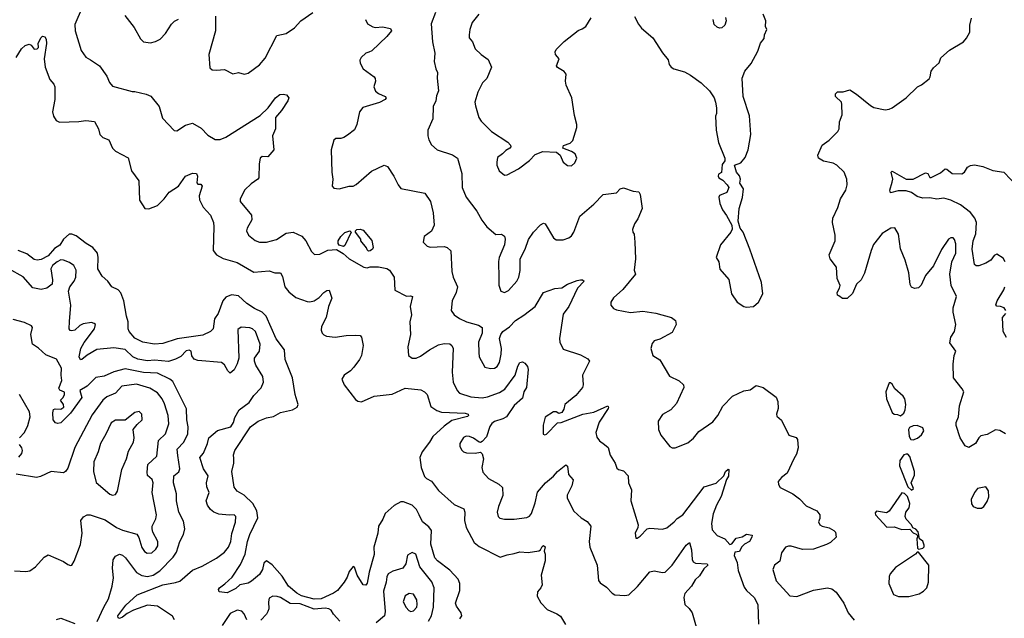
# Model space of a CAD drawing. Extents: x 2133489 to 2292442, y 756223 to 916462.
# Tile 185 of 256: x 2209131 to 2216167, y 815176 to 819454. Entities that reach past the tile are written whole.
import ezdxf

# ---------------------------------------------------------------- set-up
doc = ezdxf.new("R2010")
doc.units = 0

msp = doc.modelspace()

# ---------------------------------------------------------------- linework, layer by layer
at = {"layer": '0CON20XD'}
for points in [[(2209578.7, 819541.3), (2209525, 819420), (2209528.6, 819375), (2209570, 819235), (2209605, 819186.2), (2209636.9, 819166.9), (2209701.2, 819125), (2209755, 819050), (2209772.5, 819005), (2209795, 818979.2), (2209935, 818940), (2209955, 818942), (2210035, 818922.5), (2210068.5, 818908.5), (2210127.5, 818835), (2210151.2, 818751.2), (2210235, 818663.3), (2210255, 818660), (2210315, 818700), (2210365, 818714.2), (2210428.2, 818678.2), (2210475, 818630), (2210528.3, 818598.3), (2210565, 818598.1), (2210603.8, 818615), (2210850.7, 818769.3), (2210905.8, 818825), (2210960, 818895), (2210991.1, 818918.9), (2211015, 818922.9), (2211038.3, 818918.3), (2211053.6, 818895), (2211047.5, 818875), (2211002.7, 818805), (2210959.5, 818755), (2210958.5, 818675), (2210938.2, 818625), (2210946.8, 818523.2), (2210905.5, 818474.5), (2210865, 818477.5), (2210848.8, 818465), (2210841.4, 818425), (2210839.2, 818325), (2210834, 818315), (2210785, 818280.6), (2210741.3, 818238.7), (2210707.5, 818175), (2210706, 818156), (2210787.8, 818057.8), (2210789.5, 818025), (2210755.7, 817965), (2210752.9, 817945), (2210767.5, 817915), (2210815, 817875.7), (2210845, 817864.4), (2210895, 817864.4), (2210966.2, 817883.8), (2211035, 817928), (2211085, 817936.2), (2211148.3, 817908.3), (2211175, 817873.8), (2211216.8, 817796.8), (2211237.1, 817777.1), (2211275, 817777.5), (2211333.8, 817806.2), (2211395, 817813.1), (2211443.1, 817783.1), (2211485.6, 817745), (2211590, 817685), (2211615, 817680), (2211635, 817687.5), (2211695, 817688.8), (2211755, 817675.8), (2211774, 817665), (2211806.7, 817615), (2211811.7, 817521.7), (2211895, 817478.8), (2211925, 817481.2), (2211938.8, 817475), (2211922.2, 817405), (2211930, 817345), (2211918.6, 817295), (2211924.2, 817205), (2211905.9, 817115.9), (2211908.8, 817055), (2211935, 817036.2), (2211965, 817036.2), (2211995, 817049.2), (2212060, 817095), (2212125, 817130.6), (2212165, 817141.4), (2212205, 817137.1), (2212220, 817125), (2212228.6, 817105), (2212222.5, 816935), (2212230, 816865), (2212258.5, 816805), (2212275, 816785.6), (2212355, 816758.9), (2212435, 816752.5), (2212475, 816757.9), (2212560.2, 816789.8), (2212597.8, 816815), (2212672.5, 816915), (2212691.2, 816978.8), (2212706.4, 817003.6), (2212725, 817008.5), (2212739.9, 816999.9), (2212760.4, 816975), (2212765.5, 816955), (2212753.8, 816826.2), (2212733.8, 816795), (2212725, 816748.6), (2212665, 816696.5), (2212609.2, 816615), (2212585, 816600.9), (2212525, 816583.3), (2212505, 816569.4), (2212491.9, 816548.1), (2212466.9, 816473.1), (2212435, 816440), (2212425, 816433.8), (2212415, 816435.8), (2212375, 816463.1), (2212345, 816475.5), (2212322.8, 816477.2), (2212302.2, 816467.8), (2212275.7, 816425), (2212277.5, 816405), (2212291.7, 816378.3), (2212303.3, 816365), (2212325, 816360), (2212385, 816357.5), (2212425, 816363.3), (2212435, 816352.5), (2212445.6, 816315), (2212434.1, 816254.1), (2212441.7, 816221.7), (2212482.5, 816175), (2212555.5, 816135.5), (2212581.3, 816111.3), (2212583.1, 816055), (2212551.9, 815975), (2212544.2, 815935), (2212551.2, 815905), (2212561.7, 815891.7), (2212595, 815884.4), (2212665, 815884.3), (2212754.2, 815895.8), (2212774.2, 815905.8), (2212788, 815925), (2212815, 816002.5), (2212832.4, 816077.6), (2212888, 816145), (2212945, 816192.9), (2212974.1, 816225.9), (2213035, 816273.3), (2213045, 816262.5), (2213054.3, 816205), (2213087.1, 816165), (2213077.8, 816122.2), (2213044.6, 816055.4), (2213044.4, 816035), (2213091.7, 815941.7), (2213144.4, 815894.4), (2213187.5, 815867.5), (2213212, 815835), (2213201.9, 815725), (2213204.4, 815685), (2213257.5, 815555), (2213267.5, 815447.5), (2213278.8, 815428.8), (2213325, 815400), (2213365.8, 815355.8), (2213385, 815344), (2213455, 815338.6), (2213485, 815344.2), (2213545.9, 815404.1), (2213635, 815507.5), (2213665, 815516.7), (2213725, 815502.5), (2213745, 815506.9), (2213795, 815555.6), (2213895, 815698.1), (2213917.5, 815717.5), (2213932.7, 815665), (2213937.4, 815597.4), (2213945, 815579.2), (2213961.4, 815571.4), (2214045, 815566.7), (2214048.1, 815555), (2214021.3, 815528.7), (2213989.5, 815480.5), (2213958.8, 815451.2), (2213932.5, 815405), (2213885.5, 815354.5), (2213877.1, 815325), (2213883.3, 815275), (2213915, 815246.7), (2213935.7, 815215.7), (2213965.7, 815115.7)], [(2209882.5, 819485), (2209949.1, 819399.1), (2209995, 819316.7), (2210015, 819296.7), (2210065, 819290), (2210102.3, 819297.7), (2210134.3, 819315.7), (2210174.4, 819355.6), (2210215, 819421.2), (2210237.1, 819442.9), (2210265, 819458.8)], [(2210530, 819480), (2210530.8, 819375), (2210482, 819205), (2210490.5, 819110.5), (2210506.1, 819096.1), (2210537.5, 819092.5), (2210595, 819098.8), (2210655, 819066.7), (2210695, 819076.7), (2210735, 819066.2), (2210765, 819073.3), (2210845, 819132), (2210885, 819180), (2210968.8, 819341.2), (2211035, 819356.7), (2211095, 819396), (2211139.2, 819445), (2211225, 819505.5)], [(2211602.5, 819455), (2211615.8, 819425.8), (2211655, 819402.9), (2211675, 819399.2), (2211725, 819404.2), (2211781.7, 819391.7), (2211787.1, 819375), (2211755.7, 819335), (2211647.4, 819232.6), (2211626.8, 819223.2), (2211604.6, 819215.4), (2211572.5, 819185), (2211562.5, 819165), (2211565, 819142.5), (2211585, 819103.3), (2211665, 819046), (2211672, 819035), (2211674.3, 819015), (2211661.1, 818975), (2211673.6, 818943.6), (2211695, 818927.1), (2211743.3, 818905), (2211750, 818895), (2211742.5, 818885), (2211703.3, 818863.3), (2211582.7, 818827.3), (2211559.2, 818795), (2211541.1, 818705), (2211525, 818668), (2211475, 818628), (2211446.8, 818613.2), (2211425, 818606), (2211390, 818605), (2211376.4, 818593.6), (2211356.2, 818525), (2211360.8, 818365), (2211370, 818315), (2211364.2, 818264.2), (2211375, 818250), (2211415, 818246.2), (2211485, 818264), (2211515, 818265.7), (2211535, 818275.8), (2211645, 818371.4), (2211735, 818414.2), (2211760, 818405), (2211805.3, 818335.3)], [(2212101.9, 819505), (2212072.5, 819425), (2212081.4, 819295), (2212098.1, 819215), (2212095.6, 819184.4), (2212092.9, 819155), (2212104.3, 819104.3), (2212117.7, 819077.7), (2212114.5, 819035.5), (2212123.9, 818946.1), (2212110.3, 818909.7), (2212105.7, 818875), (2212087, 818833), (2212084.2, 818745), (2212048.8, 818665), (2212048.8, 818625), (2212056, 818595), (2212075, 818561.2), (2212113.4, 818523.4), (2212225, 818487.9), (2212259.2, 818465), (2212291.1, 818355), (2212292.5, 818255), (2212321.4, 818185), (2212398.6, 818085), (2212432.6, 818022.6), (2212468.6, 817975), (2212535, 817920), (2212575, 817922), (2212595, 817907.5), (2212600, 817885), (2212596, 817845), (2212558, 817755), (2212552.7, 817727.3), (2212556.1, 817606.1), (2212556.4, 817556.4), (2212570, 817515), (2212595, 817503.8), (2212625, 817518.8), (2212684, 817585), (2212698.6, 817615), (2212707.9, 817662.1), (2212708, 817745), (2212744, 817815), (2212767, 817883), (2212804, 817935), (2212852.8, 817987.2), (2212875, 818000), (2212885.7, 817995.7), (2212945.7, 817895.7), (2212965, 817880), (2213015, 817880), (2213055, 817896), (2213075, 817910), (2213091.4, 817935), (2213135, 818049.2), (2213234.5, 818135.5), (2213300, 818205), (2213395, 818216.7), (2213423.3, 818245), (2213445, 818253.3), (2213515, 818228), (2213555, 818223.3), (2213566, 818205), (2213578.9, 818105), (2213549.1, 818030.9), (2213525.7, 817994.3), (2213510, 817955), (2213512.5, 817935), (2213521.7, 817921.7), (2213527.5, 817865), (2213532.5, 817745), (2213522, 817665), (2213531.2, 817635), (2213442, 817525), (2213374.5, 817465.5), (2213356, 817435), (2213356, 817415), (2213375, 817390), (2213395, 817380.8), (2213495, 817362), (2213585, 817372), (2213676.1, 817356.1), (2213790, 817325), (2213817.5, 817305), (2213822.5, 817275), (2213795, 817220), (2213705, 817171.2), (2213665, 817160), (2213650.9, 817139.1), (2213642, 817105), (2213656.2, 817055), (2213705, 817023.3), (2213775, 816906.7), (2213845, 816874), (2213873.8, 816845), (2213876.7, 816825), (2213825, 816712.5), (2213784.1, 816665.9), (2213725, 816633.3), (2213693.8, 816585), (2213696.7, 816525), (2213713.3, 816485), (2213776.7, 816405), (2213795, 816394), (2213815, 816394), (2213905, 816430), (2213945.4, 816464.6), (2213985, 816510.8), (2214085, 816580), (2214120.8, 816625), (2214155, 816691.4), (2214225, 816764.4), (2214305, 816800.8), (2214351.7, 816808.3), (2214395, 816840), (2214445, 816826.7), (2214536.3, 816756.3), (2214548.6, 816725), (2214551.2, 816675), (2214540, 816635), (2214541.7, 816621.7), (2214575, 816593.3), (2214628.8, 816485), (2214679.2, 816469.2), (2214688.8, 816455), (2214693.3, 816395), (2214681.7, 816348.3), (2214664.1, 816315.9), (2214615, 816212.5), (2214575, 816182.5), (2214552.5, 816155), (2214553, 816133), (2214565, 816110), (2214656.1, 816066.1), (2214705, 816030), (2214751.2, 815981.2), (2214826.7, 815945), (2214850, 815915), (2214849.3, 815890.7), (2214840, 815865), (2214850, 815845), (2214865, 815833.8), (2214915, 815824), (2214950, 815805), (2214961.7, 815791.7), (2214966.7, 815755), (2214925, 815718.8), (2214896.8, 815703.2), (2214805, 815671.4), (2214725, 815668.1), (2214645, 815692.9), (2214625, 815692.9), (2214605, 815684.2), (2214575.7, 815645), (2214564.2, 815585), (2214524.2, 815555), (2214512.5, 815525), (2214537.8, 815445), (2214635, 815336), (2214685, 815332.5), (2214803, 815377), (2214905, 815393.3), (2214935, 815386.7), (2214965, 815363.3), (2215020, 815285), (2215051.2, 815215), (2215094.1, 815164.1)], [(2212412, 819495), (2212365, 819433.3), (2212347.1, 819385), (2212342.5, 819345), (2212344.2, 819325), (2212367.1, 819295), (2212385.6, 819245.6), (2212428, 819205), (2212479.4, 819169.4), (2212502, 819115), (2212469.2, 819035), (2212437.7, 819002.3), (2212405, 818937.5), (2212383.8, 818865), (2212387.7, 818837.7), (2212411.2, 818755), (2212428.3, 818728.3), (2212503.3, 818655), (2212618.8, 818578.8), (2212637.7, 818557.7), (2212640, 818545), (2212633.3, 818535), (2212605, 818520), (2212582, 818495), (2212545, 818470), (2212540, 818435), (2212542, 818415), (2212558.8, 818375), (2212595, 818343.8), (2212615, 818346.7), (2212695, 818387.5), (2212775, 818448.8), (2212815, 818492), (2212868.7, 818511.3), (2212968.3, 818508.3), (2212993.8, 818485), (2213016.1, 818436.1), (2213045, 818413.3), (2213075, 818410), (2213098.3, 818431.7), (2213112.5, 818465), (2213100, 818495), (2213075, 818511.2), (2213012.5, 818535), (2213017.5, 818555), (2213065, 818572), (2213085, 818590), (2213112.5, 818685), (2213112.5, 818705), (2213095, 818770), (2213077, 818897), (2213037, 818987), (2213032.5, 819015), (2213036.7, 819065), (2213023.3, 819085), (2212975, 819113.8), (2212967.5, 819125), (2212986.7, 819175), (2212960, 819205), (2212957.5, 819225), (2212965, 819242.5), (2213022.7, 819297.3), (2213123.2, 819376.8), (2213151.2, 819388.8), (2213176.7, 819405), (2213215, 819466.7)], [(2213525, 819477.5), (2213552.2, 819422.2), (2213575, 819393.3), (2213656.7, 819325), (2213725, 819217.5), (2213765, 819167.5), (2213772.5, 819135), (2213786.1, 819116.1), (2213805, 819103.8), (2213881.7, 819081.7), (2213925, 819056.7), (2214002.3, 819002.3), (2214060, 818945), (2214093.3, 818895), (2214103.3, 818865), (2214110, 818825), (2214110, 818785), (2214103.3, 818765), (2214107.5, 818665), (2214126.1, 818576.1), (2214170, 818465), (2214170, 818445), (2214150.7, 818419.3), (2214147, 818363), (2214125, 818350), (2214123.3, 818335), (2214127.5, 818325), (2214156.4, 818306.4), (2214187.5, 818275), (2214200, 818255), (2214185, 818220), (2214131.7, 818198.3), (2214127.5, 818185), (2214135, 818140), (2214154, 818095), (2214182, 818055), (2214220, 817985), (2214222.3, 817957.7), (2214213.8, 817935), (2214140, 817845), (2214108.8, 817755), (2214128, 817725), (2214135, 817672.5), (2214197.7, 817597.7), (2214217.5, 817495), (2214258, 817435), (2214305, 817404.2), (2214325, 817400)], [(2214175, 819470), (2214180, 819445), (2214170, 819415), (2214150, 819395), (2214133, 819393), (2214115, 819400), (2214095, 819420), (2214087.5, 819455)], [(2214325, 817400), (2214375, 817403.8), (2214411.2, 817435), (2214441.2, 817495), (2214432, 817575), (2214350, 817815), (2214301.2, 817935), (2214280, 817965), (2214266.7, 818015), (2214273.8, 818105), (2214295.9, 818184.1), (2214303.8, 818245), (2214277.5, 818285), (2214283.3, 818315), (2214275, 818337.5), (2214252.5, 818365), (2214240, 818415), (2214285, 818432.5), (2214315, 818470), (2214336.1, 818523.9), (2214356.2, 818635), (2214346.1, 818766.1), (2214302, 818905), (2214293.9, 819036.1), (2214314.2, 819085.8), (2214359.5, 819140.5), (2214405, 819230), (2214425, 819287.5), (2214450.7, 819319.3), (2214453.3, 819346.7), (2214470, 819385), (2214460, 819405), (2214462.5, 819445), (2214443.3, 819495)], [(2216175, 816493.8), (2216135, 816518.8), (2216103.6, 816523.6), (2216045, 816489.2), (2215999.5, 816480.5), (2215984.4, 816465.6), (2215962, 816425), (2215915, 816398.1), (2215888.9, 816408.9), (2215852.9, 816465), (2215823.3, 816555), (2215824.4, 816575), (2215840, 816615), (2215846.4, 816693.6), (2215877.1, 816795), (2215866.9, 816816.9), (2215803.8, 816895), (2215801.7, 816991.7), (2215810, 817055), (2215820, 817085), (2215778.8, 817145), (2215785.6, 817185), (2215810.6, 817225), (2215821.9, 817275), (2215803.1, 817365), (2215802.9, 817395), (2215825.8, 817475), (2215788.2, 817555), (2215778.8, 817635), (2215793.6, 817725), (2215821.5, 817785), (2215822.1, 817852.1), (2215812.7, 817882.7), (2215802.5, 817895), (2215785, 817896.2), (2215768.8, 817885), (2215717.9, 817812.1), (2215660.8, 817695), (2215604.3, 817625), (2215573.6, 817556.4), (2215555, 817537.5), (2215525, 817532.5), (2215505, 817544), (2215495, 817562.5), (2215484.4, 817645), (2215459.5, 817735), (2215426.4, 817816.4), (2215410.9, 817920.9), (2215385.8, 817965.8), (2215357.5, 817965), (2215295, 817925.8), (2215233.1, 817846.9), (2215215.6, 817805), (2215167.9, 817642.1), (2215144, 817595), (2215111.4, 817565), (2215083, 817497), (2215045, 817462.5), (2215011.7, 817461.7), (2214985, 817480), (2214976.4, 817486.4), (2214973.6, 817503.6), (2214990, 817535), (2214993.3, 817555), (2214974, 817605), (2214968.6, 817685), (2214923.3, 817745), (2214916.7, 817775), (2214958.6, 817875), (2214959.2, 817915), (2214940.8, 818005), (2214942.9, 818035), (2214977.3, 818112.7), (2214996, 818175), (2215034.4, 818235.6), (2215045.7, 818275), (2215042.9, 818315), (2215024.2, 818365), (2214970, 818415), (2214945, 818428.9), (2214874.4, 818444.4), (2214840, 818465), (2214833.8, 818485), (2214865, 818556.7), (2214916, 818594), (2214976.7, 818655), (2214988, 818675), (2214989.2, 818725), (2215009.2, 818775), (2215007.5, 818847.5), (2215003.3, 818865), (2214960, 818905), (2214960, 818925), (2214975, 818938.8), (2215015, 818938), (2215063.9, 818953.9), (2215111.7, 818921.7), (2215210.7, 818840.7), (2215235, 818827.1), (2215315, 818811.2), (2215345, 818814), (2215365, 818823.8), (2215466.7, 818895), (2215546.7, 818975), (2215575, 818988.8), (2215629.5, 819030.5), (2215638.8, 819045), (2215645, 819087.5), (2215660.8, 819109.2), (2215702.5, 819145), (2215715, 819182.5), (2215775, 819236.7), (2215875, 819296.7), (2215898.3, 819321.7), (2215920, 819365), (2215922, 819415), (2215933.8, 819465)], [(2209105, 819183.8), (2209144.4, 819245.6), (2209171.2, 819268.8), (2209199.3, 819279.3), (2209213.3, 819273.3), (2209234.3, 819244.3), (2209255, 819246.2), (2209266.2, 819255), (2209263.6, 819286.4), (2209284, 819326), (2209295, 819337.5), (2209310.7, 819330.7), (2209320, 819315), (2209321.8, 819285), (2209307.1, 819175), (2209312.5, 819115), (2209347, 819027), (2209375, 818993.8), (2209382.9, 818975), (2209381.5, 818885), (2209365.6, 818795), (2209371.8, 818765), (2209393, 818733), (2209415, 818722.2), (2209554.3, 818725.7), (2209605, 818734.3), (2209665, 818727.5), (2209693.3, 818675), (2209705, 818633.3), (2209725, 818613.3), (2209767.5, 818595), (2209793.8, 818535), (2209815.6, 818515.6), (2209906, 818466), (2209931.1, 818375), (2209983.2, 818303.2), (2209988, 818165), (2210025, 818104.3), (2210055, 818102.2), (2210115, 818126.7), (2210164, 818175), (2210199.1, 818220.9), (2210266, 818265), (2210315, 818337.1), (2210365, 818358.6), (2210394.1, 818354.1), (2210402, 818335), (2210397.5, 818287.5), (2210405, 818280), (2210425, 818280), (2210435.8, 818265), (2210414.3, 818195), (2210416.8, 818166.8), (2210443.1, 818115), (2210495, 818056.2), (2210516.7, 818005), (2210517.8, 817975), (2210512.7, 817805), (2210538, 817775), (2210585, 817747.1), (2210685, 817719.1), (2210805, 817651.2), (2210915, 817658.8), (2210955, 817644.6), (2210994.4, 817644.4), (2211008.9, 817618.9), (2211026.8, 817545), (2211055, 817509.1), (2211105, 817469.1), (2211185, 817440.6), (2211205, 817436.9), (2211235, 817444.4), (2211271.9, 817468.1), (2211305, 817505.7), (2211325, 817520), (2211342.5, 817522.5), (2211361.4, 817465), (2211338, 817405), (2211322, 817325), (2211288.8, 817261.2), (2211285.8, 817235), (2211292.5, 817215), (2211305, 817201.4), (2211323.7, 817193.7), (2211385, 817184.4), (2211465, 817197.5), (2211529.4, 817200.6), (2211565, 817197.5), (2211574.2, 817185), (2211586, 817125), (2211574.2, 817055), (2211560, 817025), (2211519.5, 816970.5), (2211495, 816945.6), (2211449.2, 816915), (2211434.3, 816885), (2211448.9, 816845), (2211530.8, 816740.8), (2211547.2, 816727.2), (2211575, 816724.5), (2211665, 816762.8), (2211792, 816778), (2211885, 816820.7), (2211998.7, 816808.7), (2212025, 816794.4), (2212043.3, 816775), (2212070, 816690), (2212111.9, 816661.9), (2212145, 816650.4), (2212315, 816641.2), (2212337.1, 816635), (2212339.2, 816625), (2212330.4, 816619.6), (2212220.2, 816589.8), (2212165, 816548.7), (2212083.8, 816476.2), (2212060.7, 816435), (2212006.4, 816365), (2211991.9, 816325), (2212000.5, 816255), (2212025, 816190), (2212039.4, 816175), (2212075.2, 816155.2), (2212125, 816088.5), (2212235, 815990.7), (2212305, 815959.2), (2212311.5, 815935), (2212310, 815875), (2212320.7, 815825), (2212379.1, 815719.2), (2212415, 815688.8), (2212565, 815612.5), (2212615, 815631.1), (2212665, 815638.5), (2212705, 815651.8), (2212765, 815646.2), (2212841.2, 815658.8), (2212854, 815666), (2212865, 815688.8), (2212875, 815696), (2212885.9, 815685.9), (2212880, 815655), (2212886.7, 815635), (2212885.9, 815585.9), (2212858.8, 815485), (2212863.8, 815415), (2212856.2, 815395), (2212832, 815365), (2212830, 815335), (2212856.4, 815286.4), (2212899.8, 815239.8), (2212969.1, 815209.1), (2212995, 815191.2), (2213032.6, 815132.6)], [(2216174.2, 817725), (2216160.3, 817750.3), (2216115, 817778), (2216095, 817768.8), (2216070.8, 817735), (2216036, 817714), (2215985, 817695.6), (2215965.6, 817695.6), (2215955, 817704), (2215938.2, 817815), (2215944.6, 817875), (2215964.6, 817925), (2215969.2, 818005), (2215957.1, 818035), (2215925, 818076.4), (2215855, 818132.3), (2215786, 818164), (2215735, 818178.1), (2215685, 818170.6), (2215635, 818181.4), (2215585, 818180), (2215545, 818190.9), (2215505, 818219.5), (2215465, 818232.1), (2215408.3, 818231.7), (2215355, 818216.7), (2215350, 818235), (2215365, 818292.5), (2215370.8, 818315), (2215360, 818365), (2215365, 818372.5), (2215465.7, 818315.7), (2215515, 818314.4), (2215605, 818358.9), (2215621.2, 818355), (2215635, 818327.5), (2215645, 818326.7), (2215710.9, 818359.1), (2215745, 818388.8), (2215757.3, 818387.3), (2215795, 818354.3), (2215865, 818352), (2215883.3, 818365), (2215905, 818400), (2215925, 818411.2), (2215955, 818416.2), (2216015, 818406.2), (2216086, 818376), (2216165, 818364), (2216265, 818260)], [(2211805.3, 818335.3), (2211835, 818273.8), (2211855, 818248), (2212027.5, 818215), (2212067.5, 818155), (2212085.6, 818075), (2212092, 817985), (2212075, 817943.8), (2212021.2, 817905), (2212014, 817865), (2212043.3, 817835), (2212065, 817827.5), (2212165, 817832.5), (2212185.7, 817825.7), (2212212.9, 817802.9), (2212220.5, 817655), (2212230, 817615), (2212260, 817545), (2212250, 817505), (2212220.8, 817445), (2212215.6, 817375), (2212235, 817345.8), (2212275, 817318.2), (2212325, 817294.6), (2212410.9, 817270.9), (2212435.5, 817255.5), (2212435.8, 817215), (2212409.4, 817150.6), (2212413.2, 817076.8), (2212415.7, 817045), (2212455, 816972), (2212495, 816960.6), (2212525, 816964.5), (2212542.5, 816975), (2212560.5, 817005), (2212572.5, 817065), (2212574.4, 817105), (2212560.6, 817175), (2212569.2, 817205), (2212583.9, 817226.1), (2212630.9, 817259.2), (2212675, 817303.6), (2212735, 817341.9), (2212815.7, 817405), (2212875, 817505.6), (2212955, 817533.8), (2213005, 817538.5), (2213045.8, 817564.2), (2213115, 817591.1), (2213140, 817595), (2213154.2, 817594.2), (2213166.2, 817585), (2213117.5, 817535), (2213055, 817404), (2213015, 817350), (2212988.5, 817175), (2212991.2, 817148.8), (2213015, 817099.2), (2213138.7, 817058.7), (2213191.4, 817031.4), (2213202, 817015), (2213152.5, 816915), (2213158, 816845), (2213154, 816825), (2213105, 816767.5), (2213026.2, 816705), (2213019.2, 816670.8), (2213005, 816647.5), (2212985, 816640), (2212965, 816652.5), (2212945, 816651.2), (2212887, 816613), (2212872.3, 816557.7), (2212873, 816493), (2212885, 816487.5), (2212895, 816493.3), (2212975, 816572.5), (2213000, 816575), (2213155.5, 816634.5), (2213235, 816648.9), (2213335, 816695.6), (2213339.4, 816685), (2213335.5, 816675), (2213272.4, 816577.6), (2213248.9, 816505), (2213255, 816470), (2213275, 816444.2), (2213309.5, 816419.5), (2213337, 816397), (2213351.3, 816341.3), (2213385.8, 816285), (2213399.5, 816249.5), (2213410.5, 816240.5), (2213445, 816231.2), (2213478.8, 816195), (2213481.2, 816145), (2213503.6, 816093.6), (2213498.8, 816015), (2213550, 815845), (2213548.8, 815825), (2213530, 815785), (2213535, 815750), (2213545, 815750), (2213565, 815763.3), (2213615, 815816.2), (2213635, 815820.8), (2213725, 815813.1), (2213755, 815822), (2213808.8, 815865), (2213829.7, 815890.3), (2213870.8, 815915), (2214023.8, 816115), (2214107.2, 816142.8), (2214163.8, 816195), (2214176, 816225), (2214195, 816243.3), (2214199.2, 816239.2), (2214196.8, 816193.2), (2214182.5, 816167.5), (2214145, 816047.5), (2214110.5, 815985), (2214087.3, 815922.7), (2214074, 815855), (2214079.1, 815809.1), (2214115, 815767.5), (2214170, 815745), (2214205, 815703.3), (2214220.8, 815709.2), (2214250.9, 815749.1), (2214295, 815758.8), (2214325, 815778.6), (2214365, 815770), (2214364, 815755), (2214347.5, 815725), (2214310, 815705), (2214290, 815685), (2214275, 815653.3), (2214240.7, 815649.3), (2214237.5, 815625), (2214259.2, 815575), (2214265, 815517.5), (2214308.7, 815398.7), (2214324.2, 815375), (2214379.2, 815325), (2214405.5, 815275.5), (2214411.9, 815135)], [(2212276.9, 815173.1), (2212290.8, 815195), (2212285.7, 815215), (2212251.9, 815261.9), (2212246.2, 815285), (2212276.9, 815375), (2212275.7, 815425), (2212264, 815455), (2212205, 815519.6), (2212117.1, 815587.1), (2212099, 815609), (2212070, 815705), (2212074, 815805), (2212055, 815830.5), (2212009.5, 815865), (2211986.6, 815916.6), (2211966.1, 815955), (2211935, 815985.4), (2211875, 816009.6), (2211855, 816007.5), (2211807.9, 815982.1), (2211742.7, 815925), (2211726.5, 815885), (2211694.6, 815835), (2211691.3, 815785), (2211662.9, 815685), (2211665, 815633.3), (2211627.7, 815505), (2211615, 815427.5), (2211605, 815413.8), (2211585, 815416.7), (2211542.5, 815485), (2211525, 815542.5), (2211515, 815547.5), (2211485, 815511.2), (2211470.9, 815469.2), (2211450.5, 815435), (2211401.6, 815375), (2211373.1, 815355), (2211285, 815315.4), (2211235, 815312), (2211145, 815337), (2211111.2, 815355), (2211052.5, 815405), (2211006.3, 815476.3), (2210935, 815558.5), (2210895, 815587.5), (2210875, 815570), (2210865.4, 815525), (2210845, 815488.6), (2210788.3, 815441.7), (2210763.2, 815426.8), (2210705, 815414.4), (2210675, 815390), (2210615, 815359.2), (2210556.4, 815366.4), (2210553.1, 815383.1), (2210558.1, 815395), (2210597.6, 815422.4), (2210649.6, 815470.4), (2210709.8, 815560.2), (2210742.9, 815635), (2210759.4, 815725), (2210776.8, 815775), (2210833.4, 815895), (2210824.8, 815945), (2210796.7, 815996.7), (2210735, 816055.4), (2210685, 816085.7), (2210665, 816113.8), (2210646.4, 816225), (2210661.1, 816285), (2210660.9, 816319.1), (2210660, 816345), (2210669.5, 816375), (2210780.5, 816545), (2210835, 816584.1), (2210895, 816610), (2210945, 816619.7), (2210995, 816646.1), (2211081.2, 816665), (2211113.8, 816685), (2211122, 816705), (2211100, 816775), (2211081.1, 816895), (2211027.8, 817025), (2211024.6, 817095), (2210963, 817172.9), (2210891.8, 817335), (2210864.4, 817364.4), (2210809.3, 817389.3), (2210754.5, 817425), (2210695, 817480.6), (2210645, 817488.3), (2210605, 817470.4), (2210583.8, 817445), (2210548.6, 817355), (2210523.2, 817316.8), (2210514.6, 817245.4), (2210494, 817225), (2210440.5, 817199.5), (2210257.1, 817172.9), (2210155, 817140.4), (2210095, 817134.6), (2210010.7, 817150.7), (2209955, 817177.3), (2209914.6, 817225), (2209906.1, 817245), (2209906.6, 817295), (2209894, 817335), (2209875.7, 817445), (2209855, 817503.3), (2209835, 817524.7), (2209790, 817545), (2209761.9, 817585), (2209720.8, 817620.8), (2209688.6, 817675), (2209693, 817755), (2209686.4, 817786.4), (2209655, 817826.4), (2209605.6, 817855), (2209535, 817910.5), (2209505, 817921.5), (2209485, 817921.1), (2209443.5, 817885), (2209417.2, 817842.8), (2209381, 817819), (2209335, 817767.3), (2209285, 817739.4), (2209255, 817735.8), (2209235, 817741.1), (2209182, 817782), (2209120, 817805)], [(2211445, 817832.5), (2211414, 817844), (2211406.7, 817855), (2211408, 817875), (2211425, 817906), (2211455, 817933.3), (2211490, 817945), (2211500, 817935), (2211455, 817840), (2211445, 817832.5)], [(2211625, 817800), (2211615, 817810), (2211610, 817825), (2211570, 817875), (2211570, 817885), (2211530, 817935), (2211530, 817945), (2211540, 817955), (2211565, 817957.5), (2211585, 817950), (2211647, 817877), (2211657, 817827), (2211652.5, 817815), (2211635, 817802.5), (2211625, 817800)], [(2210618.8, 816945), (2210595, 816987.5), (2210573.9, 817003.9), (2210405, 817018.8), (2210378.8, 817028.8), (2210361.2, 817051.2), (2210356, 817085), (2210342.5, 817092.5), (2210321.4, 817088.6), (2210281.7, 817048.3), (2210245, 817028), (2210195, 817012.7), (2210095, 817020.7), (2210045, 817017.5), (2209975, 817027.9), (2209938.8, 817045), (2209885, 817096.2), (2209805, 817109.5), (2209683, 817097), (2209612.8, 817057.2), (2209575, 817025.8), (2209565, 817024.4), (2209556.9, 817045), (2209568.9, 817105), (2209591.5, 817148.5), (2209665.6, 817245), (2209673.8, 817275), (2209664.3, 817284.3), (2209645, 817289.4), (2209585, 817280), (2209561.7, 817268.3), (2209525, 817236.5), (2209505, 817230.5), (2209493.1, 817233.1), (2209484.4, 817245), (2209487.3, 817297.3), (2209495.7, 817415), (2209480.6, 817515), (2209490.5, 817545), (2209521.2, 817585), (2209532.3, 817615), (2209535.4, 817665), (2209517.3, 817697.3), (2209488.3, 817718.3), (2209445, 817736.2), (2209425, 817738.6), (2209399.2, 817725), (2209365, 817697.1), (2209353.1, 817675), (2209365.4, 817594.6), (2209364.3, 817565), (2209325.4, 817534.6), (2209285, 817526.4), (2209225, 817537.3), (2209155, 817617.5), (2209053.6, 817673.6)], [(2216177.5, 817375), (2216166.1, 817396.1), (2216140, 817405), (2216115, 817406.7), (2216106.7, 817416.7), (2216117.5, 817445), (2216165, 817523.8), (2216171.1, 817545)], [(2216184.2, 817184.2), (2216159.2, 817225), (2216154.3, 817325), (2216177.5, 817355)], [(2209685, 815154), (2209731.5, 815255), (2209766.1, 815315), (2209792.2, 815405), (2209801.1, 815465), (2209795.4, 815535.4), (2209798.5, 815595), (2209815, 815619.2), (2209845, 815634), (2209865, 815627.5), (2209887.6, 815607.6), (2209965, 815504), (2210005, 815481.2), (2210045, 815475.9), (2210085, 815483.5), (2210133.8, 815515), (2210227.8, 815612.2), (2210250.8, 815649.2), (2210276.2, 815725), (2210302.7, 815775), (2210312.1, 815815), (2210301.5, 815871.5), (2210268.9, 815935), (2210252.1, 816015), (2210251.8, 816065), (2210230.4, 816145), (2210233.8, 816195), (2210267.5, 816222.5), (2210275.4, 816244.6), (2210260.3, 816340.3), (2210256, 816385), (2210305.4, 816435), (2210332.2, 816495), (2210334.6, 816545), (2210325.4, 816595), (2210323.7, 816673.7), (2210225, 816867.8), (2210205.2, 816885.2), (2210115, 816928.1), (2210015, 816932.7), (2209885, 816959.2), (2209805, 816937.2), (2209735, 816906.4), (2209675, 816897.5), (2209614.1, 816835.9), (2209560, 816805), (2209574.5, 816755), (2209495, 816643.2), (2209425, 816572.9), (2209405, 816568.1), (2209387.5, 816572.5), (2209370.5, 816595), (2209367.6, 816645), (2209372.6, 816667.4), (2209385, 816674.5), (2209425, 816670.8), (2209446.4, 816686.4), (2209443.9, 816703.9), (2209422.5, 816735), (2209442.5, 816755), (2209452.5, 816775), (2209451.7, 816791.7), (2209417.7, 816807.7), (2209411.3, 816821.3), (2209432.3, 816875), (2209427.1, 816915), (2209430.9, 816965), (2209395, 817027.3), (2209318.3, 817058.3), (2209265, 817107.8), (2209222, 817135), (2209211.8, 817205), (2209223.8, 817255), (2209215.5, 817265.5), (2209165, 817290.8), (2209085, 817310.8)], [(2210237.8, 815165), (2210222.3, 815192.3), (2210115, 815263.7), (2210045, 815270.4), (2209944.2, 815234.2), (2209898.2, 815211.8), (2209867.1, 815185), (2209845, 815175.7), (2209835, 815180), (2209832, 815195), (2209890.9, 815269.1), (2209970, 815345), (2210153.4, 815416.6), (2210245, 815431.3), (2210275, 815442.1), (2210365, 815520.6), (2210435, 815548.1), (2210538, 815605), (2210595, 815650), (2210624.4, 815685), (2210639.1, 815725), (2210646.7, 815783.3), (2210674.1, 815864.1), (2210676, 815905), (2210665, 815916.2), (2210627.7, 815912.3), (2210555, 815921.5), (2210518.8, 815935), (2210493.7, 815953.7), (2210472.9, 815985), (2210464.2, 816015), (2210484.2, 816075), (2210468.2, 816115), (2210465.8, 816145), (2210478.8, 816195), (2210445, 816244), (2210418.8, 816325), (2210444.5, 816355.5), (2210473.3, 816425), (2210483.3, 816466.7), (2210545, 816518.5), (2210641.2, 816545), (2210658.1, 816575), (2210667.8, 816612.2), (2210700, 816665), (2210770.3, 816719.7), (2210805, 816768.8), (2210856.3, 816823.7), (2210874.4, 816865), (2210869.4, 816905), (2210818.6, 816985), (2210808.1, 817015), (2210810, 817035), (2210844.4, 817085), (2210850.6, 817135), (2210815.5, 817225), (2210795, 817244.4), (2210775, 817252.2), (2210714.2, 817255.8), (2210690.5, 817239.5), (2210696.2, 817035), (2210685.9, 816994.1), (2210665, 816952.5), (2210635, 816927.5), (2210618.8, 816945)], [(2209095, 815516), (2209175, 815511.2), (2209203.9, 815516.1), (2209243.3, 815545), (2209307.3, 815612.7), (2209335, 815628.8), (2209445, 815582), (2209475, 815560), (2209495, 815552.5), (2209503, 815557), (2209521.2, 815585), (2209566.6, 815703.4), (2209576.9, 815785), (2209568.8, 815875), (2209587.7, 815902.3), (2209614.4, 815915.6), (2209635, 815916.7), (2209741.1, 815881.1), (2209824.2, 815825), (2209865, 815806.8), (2209967.6, 815777.6), (2209983.3, 815753.3), (2210005, 815681.2), (2210023.7, 815653.7), (2210042, 815642), (2210075, 815643.1), (2210105, 815670.8), (2210118.2, 815695), (2210118.5, 815725), (2210082, 815792), (2210076.9, 815815), (2210078.1, 815835), (2210103, 815887), (2210108.9, 815915), (2210078.9, 816075), (2210085.5, 816145.5), (2210078.3, 816168.3), (2210045, 816196.7), (2210041.2, 816221.2), (2210047.3, 816275), (2210111.9, 816335), (2210122.7, 816447.3), (2210172.1, 816495), (2210197.9, 816565), (2210192.1, 816625), (2210165, 816708), (2210148.5, 816745), (2210115, 816786.7), (2210061.9, 816821.9), (2209965, 816849.1), (2209861.2, 816835), (2209815.4, 816784.6), (2209755, 816759.1), (2209724.8, 816735.2), (2209648.7, 816631.3), (2209525, 816396.2), (2209475, 816250), (2209458.8, 816225), (2209445, 816216.2), (2209355, 816225.8), (2209280.2, 816189.8), (2209252.4, 816182.4), (2209105, 816206)], [(2215425, 816622.5), (2215448.8, 816641.2), (2215460, 816665), (2215463.8, 816705), (2215456, 816745), (2215445, 816763.3), (2215385, 816816.7), (2215365, 816850), (2215355, 816860), (2215345, 816860), (2215321.2, 816795), (2215326, 816745), (2215365, 816647.5), (2215380, 816635), (2215405, 816632.5), (2215425, 816622.5)], [(2209130, 816465), (2209165.5, 816504.5), (2209189.2, 816555), (2209205.8, 816615), (2209202.3, 816652.3), (2209128.8, 816775)], [(2209795, 816056.9), (2209815, 816062), (2209829.4, 816085), (2209861.3, 816238.7), (2209895.5, 816315), (2209908.9, 816371.1), (2209945.5, 816435), (2209949.5, 816465), (2209942.2, 816525), (2209969.6, 816560.4), (2210007.5, 816595), (2210004.2, 816635), (2209985, 816654.2), (2209955, 816647.1), (2209885, 816591.4), (2209815, 816591.2), (2209786.1, 816573.9), (2209748, 816492), (2209708.1, 816425), (2209691.1, 816365), (2209661.8, 816295), (2209657.7, 816225), (2209677.7, 816147.7), (2209775, 816064.4), (2209795, 816056.9)], [(2215515, 816452.5), (2215546.1, 816463.9), (2215575, 816487.5), (2215593.3, 816515), (2215585, 816536.7), (2215545, 816553.3), (2215515, 816552.5), (2215490.7, 816539.3), (2215482.5, 816525), (2215487.5, 816475), (2215500, 816455), (2215515, 816452.5)], [(2209125, 816327.5), (2209146, 816355), (2209151.2, 816375), (2209146.7, 816395), (2209129.3, 816419.3)], [(2215505, 816092.5), (2215517.5, 816105), (2215502.5, 816145), (2215525, 816200), (2215526.2, 816225), (2215491.7, 816331.7), (2215478.3, 816348.3), (2215465, 816350), (2215450, 816345), (2215420, 816305), (2215417.5, 816265), (2215477.5, 816115), (2215505, 816092.5)], [(2215555, 815670), (2215565, 815672.5), (2215585, 815677.5), (2215593.6, 815686.4), (2215595, 815700), (2215585, 815727.5), (2215562.5, 815745), (2215552.5, 815795), (2215535, 815813.3), (2215513.3, 815823.3), (2215503.3, 815845), (2215466.7, 815885), (2215460, 815905), (2215463.3, 815935), (2215487.5, 815965), (2215493, 815997), (2215476.1, 816046.1), (2215455, 816067.5), (2215435, 816072.5), (2215345, 815942.5), (2215325, 815931.2), (2215255, 815942.5), (2215245, 815930), (2215246.2, 815915), (2215328.3, 815828.3), (2215379.3, 815829.3), (2215435, 815810), (2215492.5, 815812.5), (2215515, 815787.5), (2215538.3, 815778.3), (2215550, 815765), (2215542.5, 815745), (2215548.3, 815678.3), (2215555, 815670)], [(2215973.1, 815963.1), (2216005, 815964.4), (2216020, 815975), (2216045, 816011.2), (2216056.7, 816045), (2216055, 816087.5), (2216035, 816116.7), (2215975, 816104), (2215953.5, 816076.5), (2215931.2, 816025), (2215933.3, 815995), (2215946, 815976), (2215973.1, 815963.1)], [(2212053.1, 815155), (2212075.2, 815194.8), (2212088.7, 815255), (2212093.8, 815395), (2212075.8, 815435.8), (2211990, 815545), (2211962, 815635), (2211935, 815645.7), (2211903.4, 815626.6), (2211891.2, 815565), (2211868.8, 815535), (2211797, 815513), (2211765, 815493.8), (2211755, 815473.3), (2211751.3, 815435), (2211730.8, 815369.2), (2211744.1, 815225), (2211737.1, 815192.9), (2211678, 815145)], [(2215412.1, 815332.1), (2215485, 815333.3), (2215558.3, 815351.7), (2215590.6, 815369.4), (2215613.1, 815395), (2215626.2, 815433.8), (2215628, 815555), (2215555, 815650), (2215545, 815650), (2215532.5, 815635), (2215389.7, 815540.3), (2215352, 815495), (2215344.2, 815475), (2215342.9, 815425), (2215375.6, 815345.6), (2215412.1, 815332.1)], [(2211420, 815155), (2211373.8, 815205), (2211356.2, 815235), (2211340, 815245), (2211315, 815249.6), (2211235, 815242.5), (2211135, 815280), (2211065, 815281.5), (2210995, 815324.2), (2210972, 815332), (2210940, 815335), (2210915, 815321.2), (2210910, 815295), (2210912.2, 815245), (2210905.6, 815225), (2210895.6, 815205), (2210855, 815162.9)], [(2211925.8, 815225.8), (2211945, 815230), (2211968.5, 815255), (2211972.7, 815275), (2211969.1, 815309.1), (2211945, 815348.6), (2211915, 815354.3), (2211885, 815336), (2211872.2, 815295), (2211893.1, 815253.1), (2211911.5, 815231.5), (2211925.8, 815225.8)], [(2210754.7, 815164.7), (2210735, 815207.5), (2210718.3, 815228.3), (2210685, 815234.4), (2210635, 815210), (2210578.5, 815125)], [(2209395, 815168.9), (2209425, 815177.1), (2209525, 815138.6)]]:
    msp.add_lwpolyline(points, dxfattribs=at)

doc.saveas('drawing.dxf')
